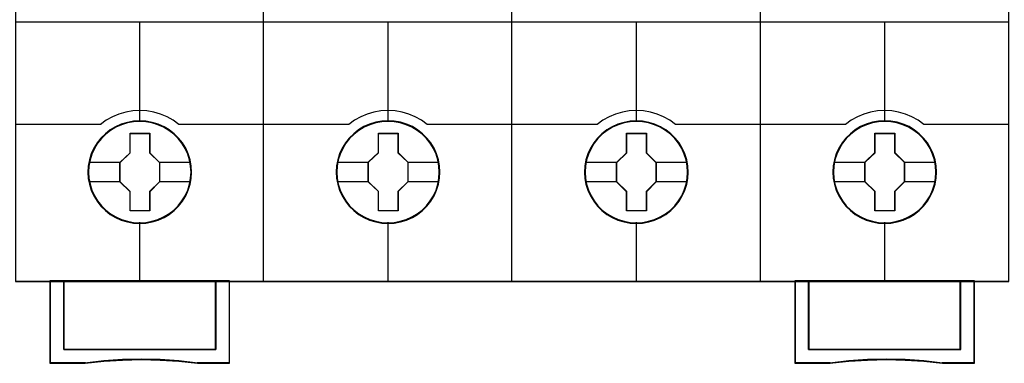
# Model space of a CAD drawing. Header units: millimetres. Extents: x 203 to 3426, y 719 to 2381.
# Tile 153 of 185: x 3369.24 to 3376.62, y 2286.95 to 2289.53. Entities that reach past the tile are written whole.
import ezdxf

# ---------------------------------------------------------------- set-up
doc = ezdxf.new("R2010")
doc.units = ezdxf.units.MM
doc.layers.add('45', color=7, linetype='Continuous')

# ---------------------------------------------------------------- blocks, each defined once
blk = doc.blocks.new('S304 TX3')
at = {"layer": '45', "color": 7}
for points in [[(35.981761, 41.02555), (17.978145, 41.02555), (-0.014334, 41.02555), (-0.014334, -41.02555), (17.978145, -41.02555), (35.981761, -41.02555), (53.990945, -41.02555), (71.983424, -41.02555), (71.983424, 41.02555), (53.990945, 41.02555), (35.981761, 41.02555)], [(12.747643, -33.11371), (12.725279, -32.666391), (12.652597, -32.219072), (12.501642, -31.793842), (12.322732, -31.379658), (12.087913, -30.993085), (11.808366, -30.64517), (11.484092, -30.33039), (11.120682, -30.054267), (10.75168, -29.816801), (10.32677, -29.63456), (9.896268, -29.502021), (9.443403, -29.419184), (8.996128, -29.397094), (8.543263, -29.419184), (8.101579, -29.502021), (7.654305, -29.63456), (7.246167, -29.816801), (6.860392, -30.054267), (6.502573, -30.33039), (6.172708, -30.64517), (5.909934, -30.993085), (5.663933, -31.379658), (5.46825, -31.793842), (5.350841, -32.219072), (5.261386, -32.666391), (5.233431, -33.11371), (5.261386, -33.56103), (5.350841, -33.991782), (5.46825, -34.422533), (5.663933, -34.831196), (5.909934, -35.22329), (6.172708, -35.576728), (6.502573, -35.89703), (6.860392, -36.173153), (7.246167, -36.399574), (7.654305, -36.581816), (8.101579, -36.719877), (8.543263, -36.808236), (8.996128, -36.830326), (9.443403, -36.808236), (9.896268, -36.719877), (10.32677, -36.581816), (10.75168, -36.399574), (11.120682, -36.173153), (11.484092, -35.89703), (11.808366, -35.576728), (12.087913, -35.22329), (12.322732, -34.831196), (12.501642, -34.422533), (12.652597, -33.991782), (12.725279, -33.56103), (12.747643, -33.11371)], [(12.747643, -33.11371), (12.725279, -32.666391), (12.652597, -32.219072), (12.501642, -31.793842), (12.322732, -31.379658), (12.087913, -30.993085), (11.808366, -30.64517), (11.484092, -30.33039), (11.120682, -30.054267), (10.75168, -29.816801), (10.32677, -29.63456), (9.896268, -29.502021), (9.443403, -29.419184), (8.996128, -29.397094), (8.543263, -29.419184), (8.101579, -29.502021), (7.654305, -29.63456), (7.246167, -29.816801), (6.860392, -30.054267), (6.502573, -30.33039), (6.172708, -30.64517), (5.909934, -30.993085), (5.663933, -31.379658), (5.46825, -31.793842), (5.350841, -32.219072), (5.261386, -32.666391), (5.233431, -33.11371), (5.261386, -33.56103), (5.350841, -33.991782), (5.46825, -34.422533), (5.663933, -34.831196), (5.909934, -35.22329), (6.172708, -35.576728), (6.502573, -35.89703), (6.860392, -36.173153), (7.246167, -36.399574), (7.654305, -36.581816), (8.101579, -36.719877), (8.543263, -36.808236), (8.996128, -36.830326), (9.443403, -36.808236), (9.896268, -36.719877), (10.32677, -36.581816), (10.75168, -36.399574), (11.120682, -36.173153), (11.484092, -35.89703), (11.808366, -35.576728), (12.087913, -35.22329), (12.322732, -34.831196), (12.501642, -34.422533), (12.652597, -33.991782), (12.725279, -33.56103), (12.747643, -33.11371)], [(12.731518, -33.11371), (12.70925, -32.66812), (12.63688, -32.22253), (12.486573, -31.798944), (12.308431, -31.386361), (12.07462, -31.001283), (11.796273, -30.654713), (11.473391, -30.34115), (11.11154, -30.066094), (10.744122, -29.829546), (10.321035, -29.648009), (9.892381, -29.515983), (9.441459, -29.433466), (8.996104, -29.411461), (8.545182, -29.433466), (8.105394, -29.515983), (7.660039, -29.648009), (7.253653, -29.829546), (6.869535, -30.066094), (6.513251, -30.34115), (6.184801, -30.654713), (5.923155, -31.001283), (5.67821, -31.386361), (5.483368, -31.798944), (5.366462, -32.22253), (5.277391, -32.66812), (5.249556, -33.11371), (5.277391, -33.5593), (5.366462, -33.988387), (5.483368, -34.417474), (5.67821, -34.824556), (5.923155, -35.215135), (6.184801, -35.567207), (6.513251, -35.886271), (6.869535, -36.161327), (7.253653, -36.386872), (7.660039, -36.568409), (8.105394, -36.705937), (8.545182, -36.793955), (8.996104, -36.815959), (9.441459, -36.793955), (9.892381, -36.705937), (10.321035, -36.568409), (10.744122, -36.386872), (11.11154, -36.161327), (11.473391, -35.886271), (11.796273, -35.567207), (12.07462, -35.215135), (12.308431, -34.824556), (12.486573, -34.417474), (12.63688, -33.988387), (12.70925, -33.5593), (12.731518, -33.11371)], [(30.743051, -33.108323), (30.720687, -32.661003), (30.648005, -32.213684), (30.49705, -31.788454), (30.31814, -31.37427), (30.083321, -30.987698), (29.803775, -30.639783), (29.479501, -30.325002), (29.11609, -30.048879), (28.747089, -29.805891), (28.322178, -29.62365), (27.891676, -29.496633), (27.438811, -29.413796), (26.985945, -29.391707), (26.538671, -29.413796), (26.096987, -29.496633), (25.649713, -29.62365), (25.241575, -29.805891), (24.8558, -30.048879), (24.497981, -30.325002), (24.162525, -30.639783), (23.905342, -30.987698), (23.659341, -31.37427), (23.463659, -31.788454), (23.346249, -32.213684), (23.256794, -32.661003), (23.228839, -33.108323), (23.256794, -33.555642), (23.346249, -33.986394), (23.463659, -34.417146), (23.659341, -34.825808), (23.905342, -35.21238), (24.162525, -35.57134), (24.497981, -35.891643), (24.8558, -36.167766), (25.241575, -36.394187), (25.649713, -36.576428), (26.096987, -36.708967), (26.538671, -36.797326), (26.985945, -36.824939), (27.438811, -36.797326), (27.891676, -36.708967), (28.322178, -36.576428), (28.747089, -36.394187), (29.11609, -36.167766), (29.479501, -35.891643), (29.803775, -35.57134), (30.083321, -35.21238), (30.31814, -34.825808), (30.49705, -34.417146), (30.648005, -33.986394), (30.720687, -33.555642), (30.743051, -33.108323)], [(30.743051, -33.108323), (30.720687, -32.661003), (30.648005, -32.213684), (30.49705, -31.788454), (30.31814, -31.37427), (30.083321, -30.987698), (29.803775, -30.639783), (29.479501, -30.325002), (29.11609, -30.048879), (28.747089, -29.805891), (28.322178, -29.62365), (27.891676, -29.496633), (27.438811, -29.413796), (26.985945, -29.391707), (26.538671, -29.413796), (26.096987, -29.496633), (25.649713, -29.62365), (25.241575, -29.805891), (24.8558, -30.048879), (24.497981, -30.325002), (24.162525, -30.639783), (23.905342, -30.987698), (23.659341, -31.37427), (23.463659, -31.788454), (23.346249, -32.213684), (23.256794, -32.661003), (23.228839, -33.108323), (23.256794, -33.555642), (23.346249, -33.986394), (23.463659, -34.417146), (23.659341, -34.825808), (23.905342, -35.21238), (24.162525, -35.57134), (24.497981, -35.891643), (24.8558, -36.167766), (25.241575, -36.394187), (25.649713, -36.576428), (26.096987, -36.708967), (26.538671, -36.797326), (26.985945, -36.824939), (27.438811, -36.797326), (27.891676, -36.708967), (28.322178, -36.576428), (28.747089, -36.394187), (29.11609, -36.167766), (29.479501, -35.891643), (29.803775, -35.57134), (30.083321, -35.21238), (30.31814, -34.825808), (30.49705, -34.417146), (30.648005, -33.986394), (30.720687, -33.555642), (30.743051, -33.108323)], [(30.728718, -33.108323), (30.706445, -32.662732), (30.634057, -32.217142), (30.483714, -31.793557), (30.305529, -31.380973), (30.071662, -30.995895), (29.793249, -30.649325), (29.470289, -30.335762), (29.108352, -30.060706), (28.740846, -29.818657), (28.317657, -29.637121), (27.888901, -29.510595), (27.437871, -29.428078), (26.986841, -29.406074), (26.54138, -29.428078), (26.101486, -29.510595), (25.656025, -29.637121), (25.249541, -29.818657), (24.865331, -30.060706), (24.508961, -30.335762), (24.174865, -30.649325), (23.918725, -30.995895), (23.673721, -31.380973), (23.478832, -31.793557), (23.361898, -32.217142), (23.272806, -32.662732), (23.244964, -33.108323), (23.272806, -33.553913), (23.361898, -33.982999), (23.478832, -34.412086), (23.673721, -34.819169), (23.918725, -35.204246), (24.174865, -35.561819), (24.508961, -35.880883), (24.865331, -36.155939), (25.249541, -36.381485), (25.656025, -36.563021), (26.101486, -36.695048), (26.54138, -36.783066), (26.986841, -36.810571), (27.437871, -36.783066), (27.888901, -36.695048), (28.317657, -36.563021), (28.740846, -36.381485), (29.108352, -36.155939), (29.470289, -35.880883), (29.793249, -35.561819), (30.071662, -35.204246), (30.305529, -34.819169), (30.483714, -34.412086), (30.634057, -33.982999), (30.706445, -33.553913), (30.728718, -33.108323)], [(48.733084, -33.11371), (48.710721, -32.666391), (48.638041, -32.219072), (48.4815, -31.793842), (48.302595, -31.379658), (48.073373, -30.993085), (47.793835, -30.64517), (47.46957, -30.33039), (47.10617, -30.054267), (46.737179, -29.816801), (46.30669, -29.63456), (45.881791, -29.502021), (45.428939, -29.419184), (44.976086, -29.397094), (44.523234, -29.419184), (44.087154, -29.502021), (43.639892, -29.63456), (43.231766, -29.816801), (42.840412, -30.054267), (42.488193, -30.33039), (42.152747, -30.64517), (41.889981, -30.993085), (41.649578, -31.379658), (41.453901, -31.793842), (41.330904, -32.219072), (41.247042, -32.666391), (41.213498, -33.11371), (41.247042, -33.56103), (41.330904, -33.991782), (41.453901, -34.422533), (41.649578, -34.831196), (41.889981, -35.22329), (42.152747, -35.576728), (42.488193, -35.89703), (42.840412, -36.173153), (43.231766, -36.399574), (43.639892, -36.581816), (44.087154, -36.719877), (44.523234, -36.808236), (44.976086, -36.830326), (45.428939, -36.808236), (45.881791, -36.719877), (46.30669, -36.581816), (46.737179, -36.399574), (47.10617, -36.173153), (47.46957, -35.89703), (47.793835, -35.576728), (48.073373, -35.22329), (48.302595, -34.831196), (48.4815, -34.422533), (48.638041, -33.991782), (48.710721, -33.56103), (48.733084, -33.11371)], [(48.733084, -33.11371), (48.710721, -32.666391), (48.638041, -32.219072), (48.4815, -31.793842), (48.302595, -31.379658), (48.073373, -30.993085), (47.793835, -30.64517), (47.46957, -30.33039), (47.10617, -30.054267), (46.737179, -29.816801), (46.30669, -29.63456), (45.881791, -29.502021), (45.428939, -29.419184), (44.976086, -29.397094), (44.523234, -29.419184), (44.087154, -29.502021), (43.639892, -29.63456), (43.231766, -29.816801), (42.840412, -30.054267), (42.488193, -30.33039), (42.152747, -30.64517), (41.889981, -30.993085), (41.649578, -31.379658), (41.453901, -31.793842), (41.330904, -32.219072), (41.247042, -32.666391), (41.213498, -33.11371), (41.247042, -33.56103), (41.330904, -33.991782), (41.453901, -34.422533), (41.649578, -34.831196), (41.889981, -35.22329), (42.152747, -35.576728), (42.488193, -35.89703), (42.840412, -36.173153), (43.231766, -36.399574), (43.639892, -36.581816), (44.087154, -36.719877), (44.523234, -36.808236), (44.976086, -36.830326), (45.428939, -36.808236), (45.881791, -36.719877), (46.30669, -36.581816), (46.737179, -36.399574), (47.10617, -36.173153), (47.46957, -35.89703), (47.793835, -35.576728), (48.073373, -35.22329), (48.302595, -34.831196), (48.4815, -34.422533), (48.638041, -33.991782), (48.710721, -33.56103), (48.733084, -33.11371)], [(48.718751, -33.11371), (48.696478, -32.66812), (48.624093, -32.22253), (48.468185, -31.798944), (48.290005, -31.386361), (48.061712, -31.001283), (47.783306, -30.654713), (47.460355, -30.34115), (47.098427, -30.066094), (46.73093, -29.829546), (46.302185, -29.648009), (45.879007, -29.515983), (45.427989, -29.433466), (44.976971, -29.411461), (44.525953, -29.433466), (44.091639, -29.515983), (43.646189, -29.648009), (43.239716, -29.829546), (42.849947, -30.066094), (42.499155, -30.34115), (42.165068, -30.654713), (41.903366, -31.001283), (41.663936, -31.386361), (41.469052, -31.798944), (41.346553, -32.22253), (41.263031, -32.66812), (41.229623, -33.11371), (41.263031, -33.5593), (41.346553, -33.988387), (41.469052, -34.417474), (41.663936, -34.824556), (41.903366, -35.215135), (42.165068, -35.567207), (42.499155, -35.886271), (42.849947, -36.161327), (43.239716, -36.386872), (43.646189, -36.568409), (44.091639, -36.705937), (44.525953, -36.793955), (44.976971, -36.815959), (45.427989, -36.793955), (45.879007, -36.705937), (46.302185, -36.568409), (46.73093, -36.386872), (47.098427, -36.161327), (47.460355, -35.886271), (47.783306, -35.567207), (48.061712, -35.215135), (48.290005, -34.824556), (48.468185, -34.417474), (48.624093, -33.988387), (48.696478, -33.5593), (48.718751, -33.11371)], [(66.730284, -33.108323), (66.70792, -32.661003), (66.635238, -32.213684), (66.484283, -31.788454), (66.305373, -31.37427), (66.076145, -30.987698), (65.796599, -30.639783), (65.466734, -30.325002), (65.103323, -30.048879), (64.739913, -29.805891), (64.309411, -29.62365), (63.878909, -29.496633), (63.431635, -29.413796), (62.978769, -29.391707), (62.525904, -29.413796), (62.08422, -29.496633), (61.642537, -29.62365), (61.228808, -29.805891), (60.843033, -30.048879), (60.490805, -30.325002), (60.155349, -30.639783), (59.892575, -30.987698), (59.652165, -31.37427), (59.456482, -31.788454), (59.333482, -32.213684), (59.244027, -32.661003), (59.216072, -33.108323), (59.244027, -33.555642), (59.333482, -33.986394), (59.456482, -34.417146), (59.652165, -34.825808), (59.892575, -35.21238), (60.155349, -35.57134), (60.490805, -35.891643), (60.843033, -36.167766), (61.228808, -36.394187), (61.642537, -36.576428), (62.08422, -36.708967), (62.525904, -36.797326), (62.978769, -36.824939), (63.431635, -36.797326), (63.878909, -36.708967), (64.309411, -36.576428), (64.739913, -36.394187), (65.103323, -36.167766), (65.466734, -35.891643), (65.796599, -35.57134), (66.076145, -35.21238), (66.305373, -34.825808), (66.484283, -34.417146), (66.635238, -33.986394), (66.70792, -33.555642), (66.730284, -33.108323)], [(66.730284, -33.108323), (66.70792, -32.661003), (66.635238, -32.213684), (66.484283, -31.788454), (66.305373, -31.37427), (66.076145, -30.987698), (65.796599, -30.639783), (65.466734, -30.325002), (65.103323, -30.048879), (64.739913, -29.805891), (64.309411, -29.62365), (63.878909, -29.496633), (63.431635, -29.413796), (62.978769, -29.391707), (62.525904, -29.413796), (62.08422, -29.496633), (61.642537, -29.62365), (61.228808, -29.805891), (60.843033, -30.048879), (60.490805, -30.325002), (60.155349, -30.639783), (59.892575, -30.987698), (59.652165, -31.37427), (59.456482, -31.788454), (59.333482, -32.213684), (59.244027, -32.661003), (59.216072, -33.108323), (59.244027, -33.555642), (59.333482, -33.986394), (59.456482, -34.417146), (59.652165, -34.825808), (59.892575, -35.21238), (60.155349, -35.57134), (60.490805, -35.891643), (60.843033, -36.167766), (61.228808, -36.394187), (61.642537, -36.576428), (62.08422, -36.708967), (62.525904, -36.797326), (62.978769, -36.824939), (63.431635, -36.797326), (63.878909, -36.708967), (64.309411, -36.576428), (64.739913, -36.394187), (65.103323, -36.167766), (65.466734, -35.891643), (65.796599, -35.57134), (66.076145, -35.21238), (66.305373, -34.825808), (66.484283, -34.417146), (66.635238, -33.986394), (66.70792, -33.555642), (66.730284, -33.108323)], [(66.714159, -33.108323), (66.691886, -32.662732), (66.619499, -32.217142), (66.469155, -31.793557), (66.290971, -31.380973), (66.062672, -30.995895), (65.784258, -30.649325), (65.45573, -30.335762), (65.093793, -30.060706), (64.731855, -29.818657), (64.303099, -29.637121), (63.874342, -29.510595), (63.42888, -29.428078), (62.977851, -29.406074), (62.526821, -29.428078), (62.086928, -29.510595), (61.647034, -29.637121), (61.234982, -29.818657), (60.850772, -30.060706), (60.499971, -30.335762), (60.165875, -30.649325), (59.904166, -30.995895), (59.664731, -31.380973), (59.469841, -31.793557), (59.347339, -32.217142), (59.258247, -32.662732), (59.230406, -33.108323), (59.258247, -33.553913), (59.347339, -33.982999), (59.469841, -34.412086), (59.664731, -34.819169), (59.904166, -35.204246), (60.165875, -35.561819), (60.499971, -35.880883), (60.850772, -36.155939), (61.234982, -36.381485), (61.647034, -36.563021), (62.086928, -36.695048), (62.526821, -36.783066), (62.977851, -36.810571), (63.42888, -36.783066), (63.874342, -36.695048), (64.303099, -36.563021), (64.731855, -36.381485), (65.093793, -36.155939), (65.45573, -35.880883), (65.784258, -35.561819), (66.062672, -35.204246), (66.290971, -34.819169), (66.469155, -34.412086), (66.619499, -33.982999), (66.691886, -33.553913), (66.714159, -33.108323)], [(8.287248, -30.293249), (9.71763, -30.293249), (9.71763, -31.703551), (10.432821, -32.400406), (10.432821, -33.810708), (9.71763, -34.524155), (9.71763, -35.923397), (8.287248, -35.923397), (8.287248, -34.524155), (7.560794, -33.810708), (7.560794, -32.400406), (8.287248, -31.703551), (8.287248, -30.293249)], [(8.287248, -30.293249), (9.71763, -30.293249), (9.71763, -30.293249), (9.71763, -31.703551), (9.71763, -31.703551), (10.432821, -32.400406), (10.432821, -32.400406), (10.432821, -33.810708), (10.432821, -33.810708), (9.71763, -34.524155), (9.71763, -34.524155), (9.71763, -35.923397), (9.71763, -35.923397), (8.287248, -35.923397), (8.287248, -35.923397), (8.287248, -34.524155), (8.287248, -34.524155), (7.560794, -33.810708), (7.560794, -33.810708), (7.560794, -32.400406), (7.560794, -32.400406), (8.287248, -31.703551), (8.287248, -31.703551), (8.287248, -30.293249), (8.287248, -30.293249)], [(8.295216, -30.309412), (9.709536, -30.309412), (9.709536, -31.711617), (10.416697, -32.404471), (10.416697, -33.806676), (9.709536, -34.516026), (9.709536, -35.907233), (8.295216, -35.907233), (8.295216, -34.516026), (7.576919, -33.806676), (7.576919, -32.404471), (8.295216, -31.711617), (8.295216, -30.309412)], [(26.282848, -30.287861), (27.713102, -30.287861), (27.713102, -31.698163), (28.42823, -32.395018), (28.42823, -33.805321), (27.713102, -34.518768), (27.713102, -35.918009), (26.282848, -35.918009), (26.282848, -34.518768), (25.550828, -33.805321), (25.550828, -32.395018), (26.282848, -31.698163), (26.282848, -30.287861)], [(26.282848, -30.287861), (27.713102, -30.287861), (27.713102, -30.287861), (27.713102, -31.698163), (27.713102, -31.698163), (28.42823, -32.395018), (28.42823, -32.395018), (28.42823, -33.805321), (28.42823, -33.805321), (27.713102, -34.518768), (27.713102, -34.518768), (27.713102, -35.918009), (27.713102, -35.918009), (26.282848, -35.918009), (26.282848, -35.918009), (26.282848, -34.518768), (26.282848, -34.518768), (25.550828, -33.805321), (25.550828, -33.805321), (25.550828, -32.395018), (25.550828, -32.395018), (26.282848, -31.698163), (26.282848, -31.698163), (26.282848, -30.287861), (26.282848, -30.287861)], [(26.290768, -30.302228), (27.704992, -30.302228), (27.704992, -31.704883), (28.412105, -32.397959), (28.412105, -33.800614), (27.704992, -34.510192), (27.704992, -35.901846), (26.290768, -35.901846), (26.290768, -34.510192), (25.566953, -33.800614), (25.566953, -32.397959), (26.290768, -31.704883), (26.290768, -30.302228)], [(44.272946, -30.293249), (45.703328, -30.293249), (45.703328, -31.703551), (46.412888, -32.400406), (46.412888, -33.810708), (45.703328, -34.524155), (45.703328, -35.923397), (44.272946, -35.923397), (44.272946, -34.524155), (43.540861, -33.810708), (43.540861, -32.400406), (44.272946, -31.703551), (44.272946, -30.293249)], [(44.272946, -30.293249), (45.703328, -30.293249), (45.703328, -30.293249), (45.703328, -31.703551), (45.703328, -31.703551), (46.412888, -32.400406), (46.412888, -32.400406), (46.412888, -33.810708), (46.412888, -33.810708), (45.703328, -34.524155), (45.703328, -34.524155), (45.703328, -35.923397), (45.703328, -35.923397), (44.272946, -35.923397), (44.272946, -35.923397), (44.272946, -34.524155), (44.272946, -34.524155), (43.540861, -33.810708), (43.540861, -33.810708), (43.540861, -32.400406), (43.540861, -32.400406), (44.272946, -31.703551), (44.272946, -31.703551), (44.272946, -30.293249), (44.272946, -30.293249)], [(44.28085, -30.309412), (45.695171, -30.309412), (45.695171, -31.711617), (46.396763, -32.404471), (46.396763, -33.806676), (45.695171, -34.516026), (45.695171, -35.907233), (44.28085, -35.907233), (44.28085, -34.516026), (43.556986, -33.806676), (43.556986, -32.404471), (44.28085, -31.711617), (44.28085, -30.309412)], [(62.268098, -30.287861), (63.704111, -30.287861), (63.704111, -31.698163), (64.413671, -32.395018), (64.413671, -33.805321), (63.704111, -34.518768), (63.704111, -35.918009), (62.268098, -35.918009), (62.268098, -34.518768), (61.541644, -33.805321), (61.541644, -32.395018), (62.268098, -31.698163), (62.268098, -30.287861)], [(62.268098, -30.287861), (63.704111, -30.287861), (63.704111, -30.287861), (63.704111, -31.698163), (63.704111, -31.698163), (64.413671, -32.395018), (64.413671, -32.395018), (64.413671, -33.805321), (64.413671, -33.805321), (63.704111, -34.518768), (63.704111, -34.518768), (63.704111, -35.918009), (63.704111, -35.918009), (62.268098, -35.918009), (62.268098, -35.918009), (62.268098, -34.518768), (62.268098, -34.518768), (61.541644, -33.805321), (61.541644, -33.805321), (61.541644, -32.395018), (61.541644, -32.395018), (62.268098, -31.698163), (62.268098, -31.698163), (62.268098, -30.287861), (62.268098, -30.287861)], [(62.276065, -30.302228), (63.695954, -30.302228), (63.695954, -31.704883), (64.397546, -32.397959), (64.397546, -33.800614), (63.695954, -34.510192), (63.695954, -35.901846), (62.276065, -35.901846), (62.276065, -34.510192), (61.557769, -33.800614), (61.557769, -32.397959), (62.276065, -31.704883), (62.276065, -30.302228)], [(14.5042, -45.958542), (3.489416, -45.958542), (3.489416, -40.993224), (2.485029, -40.993224), (2.485029, -46.953817), (5.029477, -46.953817), (6.39098, -46.798997), (7.746903, -46.716057), (9.108407, -46.682881), (10.47549, -46.716057), (11.831413, -46.798997), (13.187336, -46.953817), (15.508587, -46.953817), (15.508587, -40.993224), (14.5042, -40.993224), (14.5042, -45.958542)], [(14.507051, -45.964276), (14.507051, -40.993224), (8.996808, -40.993224), (3.486565, -40.993224), (3.486565, -45.964276), (14.507051, -45.964276)], [(68.481328, -40.993224), (68.481328, -45.958542), (57.465029, -45.958542), (57.465029, -40.993224), (56.460503, -40.993224), (56.460503, -46.953817), (59.010882, -46.953817), (60.372573, -46.798997), (61.728682, -46.716057), (63.090373, -46.682881), (64.457644, -46.716057), (65.813754, -46.798997), (67.164283, -46.953817), (69.485853, -46.953817), (69.485853, -40.993224), (68.481328, -40.993224)], [(62.972282, -40.993224), (57.46204, -40.993224), (57.46204, -45.964276), (68.482525, -45.964276), (68.482525, -40.993224), (62.972282, -40.993224)]]:
    blk.add_lwpolyline(points, close=True, dxfattribs=at)
at = {"layer": '45', "color": 139}
for points in [[(35.981761, 41.02555), (17.978145, 41.02555), (-0.014334, 41.02555), (-0.014334, -41.02555), (17.978145, -41.02555), (35.981761, -41.02555), (53.990945, -41.02555), (71.983424, -41.02555), (71.983424, 41.02555), (53.990945, 41.02555), (35.981761, 41.02555)], [(12.708226, -33.102867), (12.685864, -32.666456), (12.602004, -32.224521), (12.467828, -31.804683), (12.283335, -31.395894), (12.048527, -31.014725), (11.774584, -30.672226), (11.455916, -30.357347), (11.103703, -30.081138), (10.717947, -29.854646), (10.309828, -29.672348), (9.884937, -29.539768), (9.437683, -29.456905), (8.99602, -29.434808), (8.548766, -29.456905), (8.101512, -29.539768), (7.676621, -29.672348), (7.268502, -29.854646), (6.882746, -30.081138), (6.530533, -30.357347), (6.211865, -30.672226), (5.932331, -31.014725), (5.703114, -31.395894), (5.518622, -31.804683), (5.384446, -32.224521), (5.300585, -32.666456), (5.278223, -33.102867), (5.300585, -33.544801), (5.384446, -33.986736), (5.518622, -34.406574), (5.703114, -34.815364), (5.932331, -35.191008), (6.211865, -35.539032), (6.530533, -35.85391), (6.882746, -36.13012), (7.268502, -36.356611), (7.676621, -36.538909), (8.101512, -36.67149), (8.548766, -36.748828), (8.99602, -36.776449), (9.437683, -36.748828), (9.884937, -36.67149), (10.309828, -36.538909), (10.717947, -36.356611), (11.103703, -36.13012), (11.455916, -35.85391), (11.774584, -35.539032), (12.048527, -35.191008), (12.283335, -34.815364), (12.467828, -34.406574), (12.602004, -33.986736), (12.685864, -33.544801), (12.708226, -33.102867)], [(12.708226, -33.102867), (12.680272, -32.666456), (12.59641, -32.224521), (12.467821, -31.804683), (12.283323, -31.395894), (12.048508, -31.014725), (11.774557, -30.672226), (11.455879, -30.357347), (11.103657, -30.081138), (10.717889, -29.854646), (10.315349, -29.672348), (9.879264, -29.539768), (9.443179, -29.456905), (8.995912, -29.434808), (8.543054, -29.456905), (8.106969, -29.539768), (7.670884, -29.672348), (7.268344, -29.854646), (6.882577, -30.081138), (6.530354, -30.357347), (6.211676, -30.672226), (5.937725, -31.014725), (5.708501, -31.395894), (5.524004, -31.804683), (5.389824, -32.224521), (5.305961, -32.666456), (5.283598, -33.102867), (5.305961, -33.544801), (5.389824, -33.986736), (5.524004, -34.406574), (5.708501, -34.815364), (5.937725, -35.191008), (6.211676, -35.539032), (6.530354, -35.85391), (6.882577, -36.13012), (7.268344, -36.356611), (7.670884, -36.538909), (8.106969, -36.67149), (8.543054, -36.748828), (8.995912, -36.776449), (9.443179, -36.748828), (9.879264, -36.67149), (10.315349, -36.538909), (10.717889, -36.356611), (11.103657, -36.13012), (11.455879, -35.85391), (11.774557, -35.539032), (12.048508, -35.191008), (12.283323, -34.815364), (12.467821, -34.406574), (12.59641, -33.986736), (12.680272, -33.544801), (12.708226, -33.102867)], [(30.700051, -33.102867), (30.67209, -32.666456), (30.5938, -32.224521), (30.46518, -31.804683), (30.280637, -31.395894), (30.045766, -31.014725), (29.771749, -30.672226), (29.452994, -30.357347), (29.095094, -30.081138), (28.714826, -29.854646), (28.306597, -29.672348), (27.875998, -29.539768), (27.434216, -29.456905), (26.992433, -29.434808), (26.539466, -29.456905), (26.097684, -29.539768), (25.667086, -29.672348), (25.258856, -29.854646), (24.878588, -30.081138), (24.520688, -30.357347), (24.201933, -30.672226), (23.927916, -31.014725), (23.698637, -31.395894), (23.514095, -31.804683), (23.379882, -32.224521), (23.301592, -32.666456), (23.273631, -33.102867), (23.301592, -33.544801), (23.379882, -33.986736), (23.514095, -34.406574), (23.698637, -34.815364), (23.927916, -35.191008), (24.201933, -35.539032), (24.520688, -35.85391), (24.878588, -36.13012), (25.258856, -36.356611), (25.667086, -36.538909), (26.097684, -36.67149), (26.539466, -36.748828), (26.992433, -36.776449), (27.434216, -36.748828), (27.875998, -36.67149), (28.306597, -36.538909), (28.714826, -36.356611), (29.095094, -36.13012), (29.452994, -35.85391), (29.771749, -35.539032), (30.045766, -35.191008), (30.280637, -34.815364), (30.46518, -34.406574), (30.5938, -33.986736), (30.67209, -33.544801), (30.700051, -33.102867)], [(48.690084, -33.102867), (48.667716, -32.666456), (48.583833, -32.224521), (48.455213, -31.804683), (48.270671, -31.395894), (48.035799, -31.014725), (47.761782, -30.672226), (47.443027, -30.357347), (47.09072, -30.081138), (46.704859, -29.854646), (46.302222, -29.672348), (45.866032, -29.539768), (45.429841, -29.456905), (44.982466, -29.434808), (44.5295, -29.456905), (44.093309, -29.539768), (43.657119, -29.672348), (43.248889, -29.854646), (42.868621, -30.081138), (42.510721, -30.357347), (42.197559, -30.672226), (41.923542, -31.014725), (41.694262, -31.395894), (41.50972, -31.804683), (41.375508, -32.224521), (41.291625, -32.666456), (41.263664, -33.102867), (41.291625, -33.544801), (41.375508, -33.986736), (41.50972, -34.406574), (41.694262, -34.815364), (41.923542, -35.191008), (42.197559, -35.539032), (42.510721, -35.85391), (42.868621, -36.13012), (43.248889, -36.356611), (43.657119, -36.538909), (44.093309, -36.67149), (44.5295, -36.748828), (44.982466, -36.776449), (45.429841, -36.748828), (45.866032, -36.67149), (46.302222, -36.538909), (46.704859, -36.356611), (47.09072, -36.13012), (47.443027, -35.85391), (47.761782, -35.539032), (48.035799, -35.191008), (48.270671, -34.815364), (48.455213, -34.406574), (48.583833, -33.986736), (48.667716, -33.544801), (48.690084, -33.102867)], [(66.685493, -33.102867), (66.663129, -32.666456), (66.579267, -32.224521), (66.450678, -31.804683), (66.26618, -31.395894), (66.031365, -31.014725), (65.757414, -30.672226), (65.438736, -30.357347), (65.086514, -30.081138), (64.700746, -29.854646), (64.298206, -29.672348), (63.862121, -29.539768), (63.426036, -29.456905), (62.978769, -29.434808), (62.525911, -29.456905), (62.089826, -29.539768), (61.653741, -29.672348), (61.251201, -29.854646), (60.865433, -30.081138), (60.513211, -30.357347), (60.194533, -30.672226), (59.920582, -31.014725), (59.691358, -31.395894), (59.506861, -31.804683), (59.372681, -32.224521), (59.288818, -32.666456), (59.260864, -33.102867), (59.288818, -33.544801), (59.372681, -33.986736), (59.506861, -34.406574), (59.691358, -34.815364), (59.920582, -35.191008), (60.194533, -35.539032), (60.513211, -35.85391), (60.865433, -36.13012), (61.251201, -36.356611), (61.653741, -36.538909), (62.089826, -36.67149), (62.525911, -36.748828), (62.978769, -36.776449), (63.426036, -36.748828), (63.862121, -36.67149), (64.298206, -36.538909), (64.700746, -36.356611), (65.086514, -36.13012), (65.438736, -35.85391), (65.757414, -35.539032), (66.031365, -35.191008), (66.26618, -34.815364), (66.450678, -34.406574), (66.579267, -33.986736), (66.663129, -33.544801), (66.685493, -33.102867)]]:
    blk.add_lwpolyline(points, close=True, dxfattribs=at)
at = {"layer": '45', "color": 59}
for points in [[(35.981762, 41.011183), (17.985314, 41.011183), (0, 41.011183), (0, -41.011183), (17.985314, -41.011183), (35.981762, -41.011183), (53.983776, -41.011183), (71.969091, -41.011183), (71.969091, 41.011183), (53.983776, 41.011183), (35.981762, 41.011183)], [(14.5042, -45.958542), (3.489416, -45.958542), (3.489416, -40.993224), (2.485029, -40.993224), (2.485029, -46.953817), (5.029477, -46.953817), (6.39098, -46.798997), (7.746903, -46.716057), (9.108407, -46.682881), (10.47549, -46.716057), (11.831413, -46.798997), (13.187336, -46.953817), (15.508587, -46.953817), (15.508587, -40.993224), (14.5042, -40.993224), (14.5042, -45.958542)], [(14.490424, -45.949272), (3.501401, -45.949272), (3.501401, -41.009387), (2.499362, -41.009387), (2.499362, -46.93945), (5.03786, -46.93945), (6.396179, -46.785422), (7.748931, -46.702908), (9.10725, -46.669902), (10.471136, -46.702908), (11.823888, -46.785422), (13.17664, -46.93945), (15.492462, -46.93945), (15.492462, -41.009387), (14.490424, -41.009387), (14.490424, -45.949272)], [(14.507051, -45.964276), (14.507051, -40.993224), (8.996808, -40.993224), (3.486565, -40.993224), (3.486565, -45.964276), (14.507051, -45.964276)], [(14.490926, -45.948113), (14.490926, -41.009387), (8.996808, -41.009387), (3.50269, -41.009387), (3.50269, -45.948113), (14.490926, -45.948113)], [(68.481328, -40.993224), (68.481328, -45.958542), (57.465029, -45.958542), (57.465029, -40.993224), (56.460503, -40.993224), (56.460503, -46.953817), (59.010882, -46.953817), (60.372573, -46.798997), (61.728682, -46.716057), (63.090373, -46.682881), (64.457644, -46.716057), (65.813754, -46.798997), (67.164283, -46.953817), (69.485853, -46.953817), (69.485853, -40.993224), (68.481328, -40.993224)], [(68.46769, -41.009387), (68.46769, -45.949272), (57.478667, -45.949272), (57.478667, -41.009387), (56.476628, -41.009387), (56.476628, -46.93945), (59.020693, -46.93945), (60.379012, -46.785422), (61.731764, -46.702908), (63.090083, -46.669902), (64.453969, -46.702908), (65.806721, -46.785422), (67.153906, -46.93945), (69.469728, -46.93945), (69.469728, -41.009387), (68.46769, -41.009387)], [(62.972282, -40.993224), (57.46204, -40.993224), (57.46204, -45.964276), (68.482525, -45.964276), (68.482525, -40.993224), (62.972282, -40.993224)], [(62.973178, -41.009387), (57.478165, -41.009387), (57.478165, -45.948113), (68.468192, -45.948113), (68.468192, -41.009387), (62.973178, -41.009387)]]:
    blk.add_lwpolyline(points, close=True, dxfattribs=at)
at = {"layer": '45', "color": 139}
for points in [[(17.970325, -41.02555), (17.970325, 4.733994)], [(35.965733, -41.02555), (35.965733, 4.733994)], [(53.966516, -41.02555), (53.966516, 4.733994)], [(-0.014334, -22.220676), (18.002574, -22.220676)], [(8.979787, -22.220676), (8.979787, -29.467134)], [(17.970325, -22.220676), (35.997983, -22.220676)], [(26.975195, -22.220676), (26.975195, -29.467134)], [(35.965733, -22.220676), (53.998766, -22.220676)], [(44.959854, -22.220676), (44.959854, -29.467134)], [(53.966516, -22.220676), (71.983424, -22.220676)], [(62.955262, -22.220676), (62.955262, -29.467134)], [(11.835689, -29.661092), (11.421352, -29.353993), (10.97342, -29.103764), (10.503091, -28.904718), (10.004767, -28.762543), (9.506443, -28.671551), (8.99692, -28.637428), (8.481798, -28.671551), (7.972275, -28.762543), (7.485149, -28.904718), (7.014821, -29.103764), (6.566889, -29.353993), (6.152552, -29.661092)], [(29.831097, -29.661092), (29.416777, -29.353993), (28.963263, -29.103764), (28.492953, -28.904718), (28.000247, -28.762543), (27.501943, -28.671551), (26.99244, -28.637428), (26.47174, -28.671551), (25.967836, -28.762543), (25.480729, -28.904718), (25.010419, -29.103764), (24.556906, -29.353993), (24.142585, -29.661092)], [(47.826506, -29.661092), (47.406586, -29.353993), (46.958671, -29.103764), (46.488361, -28.904718), (46.001254, -28.762543), (45.486153, -28.671551), (44.97665, -28.637428), (44.467148, -28.671551), (43.968843, -28.762543), (43.470538, -28.904718), (43.000228, -29.103764), (42.552314, -29.353993), (42.137993, -29.661092)], [(65.816539, -29.661092), (65.402218, -29.353993), (64.954304, -29.103764), (64.483993, -28.904718), (63.985689, -28.762543), (63.487384, -28.671551), (62.972282, -28.637428), (62.46278, -28.671551), (61.953277, -28.762543), (61.46617, -28.904718), (60.99586, -29.103764), (60.547946, -29.353993), (60.128026, -29.661092)], [(-0.014334, -29.62697), (6.184801, -29.62697)], [(11.801648, -29.62697), (18.002574, -29.62697)], [(17.970325, -29.62697), (24.174835, -29.62697)], [(29.797056, -29.62697), (35.997983, -29.62697)], [(35.965733, -29.62697), (42.172034, -29.62697)], [(47.794256, -29.62697), (53.998766, -29.62697)], [(53.966516, -29.62697), (60.162068, -29.62697)], [(65.784289, -29.62697), (71.983424, -29.62697)], [(8.979787, -36.742327), (8.979787, -41.02555)], [(26.975195, -36.742327), (26.975195, -41.02555)], [(44.959854, -36.742327), (44.959854, -41.02555)], [(62.955262, -36.742327), (62.955262, -41.02555)], [(2.485029, -40.993224), (2.485029, -46.953817)], [(3.486565, -40.993224), (3.486565, -45.964276)], [(14.474801, -45.964276), (14.474801, -40.993224)], [(15.476337, -40.993224), (15.476337, -46.953817)], [(56.460503, -40.993224), (56.460503, -46.953817)], [(57.46204, -40.993224), (57.46204, -45.964276)], [(68.450275, -45.964276), (68.450275, -40.993224)], [(69.451812, -40.993224), (69.451812, -46.953817)], [(3.486565, -45.93195), (14.507051, -45.93195)], [(57.46204, -45.93195), (68.482525, -45.93195)], [(5.056057, -46.921491), (2.485029, -46.921491)], [(13.193766, -46.953817), (11.835534, -46.781411), (10.477302, -46.68905), (9.107891, -46.652106), (7.744069, -46.68905), (6.385837, -46.781411), (5.022016, -46.953817)], [(15.508587, -46.921491), (13.159724, -46.921491)], [(59.036907, -46.921491), (56.460503, -46.921491)], [(67.16924, -46.953817), (65.816859, -46.781411), (64.458889, -46.68905), (63.089743, -46.652106), (61.726185, -46.68905), (60.368215, -46.781411), (59.004657, -46.953817)], [(69.485853, -46.921491), (67.13699, -46.921491)]]:
    blk.add_lwpolyline(points, dxfattribs=at)
at = {"layer": '45', "color": 7}
for points in [[(5.306889, -32.387269), (7.593044, -32.387269)], [(10.39878, -32.387269), (12.681352, -32.387269)], [(23.296922, -32.381881), (25.583077, -32.381881)], [(28.39598, -32.381881), (30.671385, -32.381881)], [(41.286956, -32.387269), (43.574902, -32.387269)], [(46.380638, -32.387269), (48.661418, -32.387269)], [(59.287739, -32.381881), (61.575685, -32.381881)], [(64.381421, -32.381881), (66.662201, -32.381881)], [(5.306889, -33.789867), (7.593044, -33.789867)], [(10.39878, -33.789867), (12.681352, -33.789867)], [(23.296922, -33.784479), (25.583077, -33.784479)], [(28.39598, -33.784479), (30.671385, -33.784479)], [(41.286956, -33.789867), (43.574902, -33.789867)], [(46.380638, -33.789867), (48.661418, -33.789867)], [(59.287739, -33.784479), (61.575685, -33.784479)], [(64.381421, -33.784479), (66.662201, -33.784479)]]:
    blk.add_lwpolyline(points, dxfattribs=at)
blk = doc.blocks.new('G$C3556625F')
at = {"xscale": 0.103478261, "yscale": 0.103478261, "zscale": 0.103478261}
blk.add_blockref('S304 TX3', (-71.817, 84.6702), dxfattribs=at)

msp = doc.modelspace()

# ---------------------------------------------------------------- block references
msp.add_blockref('G$C3556625F', (3441.0223, 2207.1429))

doc.saveas('drawing.dxf')
